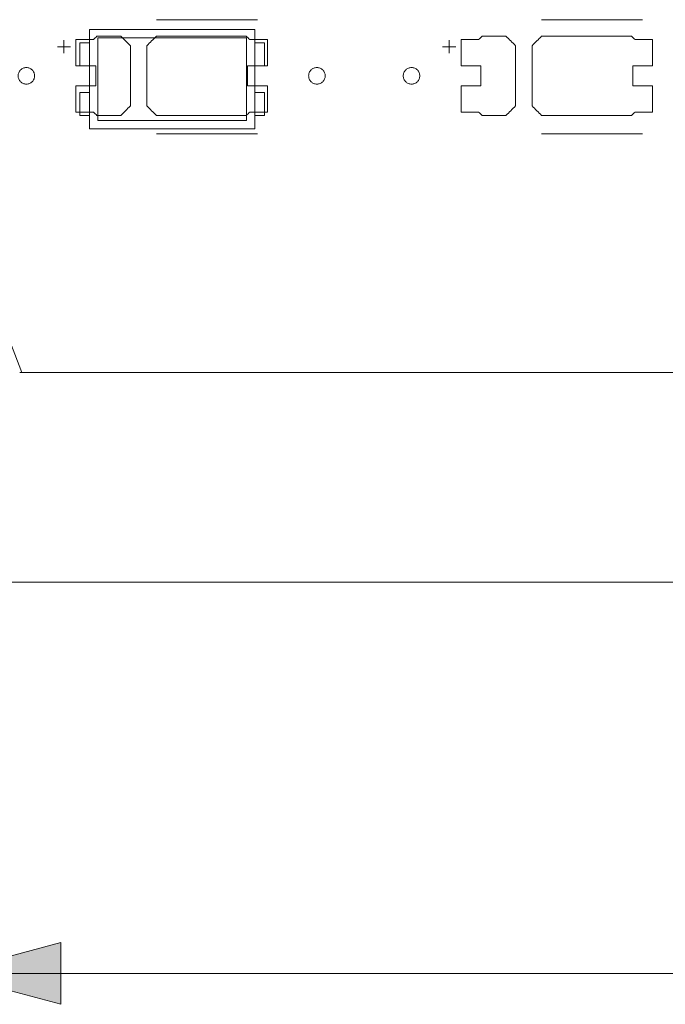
# Model space of a CAD drawing. Header units: inches. Extents: x -30 to 641, y 180 to 601.
# Tile 184 of 234: x 409 to 429, y 523 to 553. Entities that reach past the tile are written whole.
import ezdxf

# ---------------------------------------------------------------- set-up
doc = ezdxf.new("R2010")
doc.units = ezdxf.units.IN
doc.header["$MEASUREMENT"] = 0
doc.layers.add('1', color=7, linetype='Continuous')

# ---------------------------------------------------------------- blocks, each defined once
blk = doc.blocks.new('block 5')
at = {"layer": '1', "color": 8, "lineweight": 18, "true_color": 0x808080}
blk.add_lwpolyline([(-18.129, 535.876), (554.57, 535.876)], dxfattribs=at)
blk = doc.blocks.new('block 47')
at = {"layer": '1', "color": 155, "lineweight": 18, "true_color": 0x4c7299}
blk.add_lwpolyline([(518.34, 542.226), (409.453, 542.226)], dxfattribs=at)
blk = doc.blocks.new('block 140')
at = {"layer": '1', "color": 155, "lineweight": 18, "true_color": 0x4c7299}
blk.add_lwpolyline([(416.572, 550.713), (416.872, 550.713)], dxfattribs=at)
blk = doc.blocks.new('block 376')
at = {"layer": '1', "color": 155, "lineweight": 18, "true_color": 0x4c7299}
blk.add_lwpolyline([(416.572, 552.613), (411.572, 552.613)], dxfattribs=at)
blk = doc.blocks.new('block 378')
at = {"layer": '1', "color": 155, "lineweight": 18, "true_color": 0x4c7299}
blk.add_lwpolyline([(411.572, 549.613), (416.572, 549.613)], dxfattribs=at)
blk = doc.blocks.new('block 379')
at = {"layer": '1', "color": 155, "lineweight": 18, "true_color": 0x4c7299}
blk.add_lwpolyline([(416.322, 552.363), (416.322, 549.863)], dxfattribs=at)
blk = doc.blocks.new('block 380')
at = {"layer": '1', "color": 155, "lineweight": 18, "true_color": 0x4c7299}
blk.add_lwpolyline([(411.822, 552.363), (416.322, 552.363)], dxfattribs=at)
blk = doc.blocks.new('block 381')
at = {"layer": '1', "color": 155, "lineweight": 18, "true_color": 0x4c7299}
blk.add_lwpolyline([(411.572, 552.613), (411.572, 549.613)], dxfattribs=at)
blk = doc.blocks.new('block 383')
at = {"layer": '1', "color": 155, "lineweight": 18, "true_color": 0x4c7299}
blk.add_lwpolyline([(411.822, 549.863), (411.822, 552.363)], dxfattribs=at)
blk = doc.blocks.new('block 384')
at = {"layer": '1', "color": 155, "lineweight": 18, "true_color": 0x4c7299}
blk.add_lwpolyline([(416.872, 550.713), (416.872, 550.013)], dxfattribs=at)
blk = doc.blocks.new('block 385')
at = {"layer": '1', "color": 155, "lineweight": 18, "true_color": 0x4c7299}
blk.add_lwpolyline([(411.272, 552.213), (411.572, 552.213)], dxfattribs=at)
blk = doc.blocks.new('block 386')
at = {"layer": '1', "color": 155, "lineweight": 18, "true_color": 0x4c7299}
blk.add_lwpolyline([(416.572, 549.613), (416.572, 552.613)], dxfattribs=at)
blk = doc.blocks.new('block 387')
at = {"layer": '1', "color": 155, "lineweight": 18, "true_color": 0x4c7299}
blk.add_lwpolyline([(416.322, 549.863), (411.822, 549.863)], dxfattribs=at)
blk = doc.blocks.new('block 388')
at = {"layer": '1', "color": 155, "lineweight": 18, "true_color": 0x4c7299}
blk.add_lwpolyline([(411.572, 550.713), (411.272, 550.713)], dxfattribs=at)
blk = doc.blocks.new('block 389')
at = {"layer": '1', "color": 155, "lineweight": 18, "true_color": 0x4c7299}
blk.add_lwpolyline([(416.872, 551.513), (416.872, 552.213)], dxfattribs=at)
blk = doc.blocks.new('block 390')
at = {"layer": '1', "color": 155, "lineweight": 18, "true_color": 0x4c7299}
blk.add_lwpolyline([(411.272, 551.513), (411.272, 552.213)], dxfattribs=at)
blk = doc.blocks.new('block 391')
at = {"layer": '1', "color": 155, "lineweight": 18, "true_color": 0x4c7299}
blk.add_lwpolyline([(411.272, 550.713), (411.272, 550.013)], dxfattribs=at)
blk = doc.blocks.new('block 392')
at = {"layer": '1', "color": 155, "lineweight": 18, "true_color": 0x4c7299}
blk.add_lwpolyline([(411.572, 551.513), (411.272, 551.513)], dxfattribs=at)
blk = doc.blocks.new('block 393')
at = {"layer": '1', "color": 155, "lineweight": 18, "true_color": 0x4c7299}
blk.add_lwpolyline([(416.572, 551.513), (416.872, 551.513)], dxfattribs=at)
blk = doc.blocks.new('block 394')
at = {"layer": '1', "color": 155, "lineweight": 18, "true_color": 0x4c7299}
blk.add_lwpolyline([(416.872, 552.213), (416.572, 552.213)], dxfattribs=at)
blk = doc.blocks.new('block 395')
at = {"layer": '1', "color": 155, "lineweight": 18, "true_color": 0x4c7299}
blk.add_lwpolyline([(416.872, 550.013), (416.572, 550.013)], dxfattribs=at)
blk = doc.blocks.new('block 397')
at = {"layer": '1', "color": 155, "lineweight": 18, "true_color": 0x4c7299}
blk.add_lwpolyline([(411.272, 550.013), (411.572, 550.013)], dxfattribs=at)
blk = doc.blocks.new('block 1387')
at = {"layer": '1', "color": 18, "lineweight": 13, "true_color": 0x4c0000}
blk.add_lwpolyline([(518.34, 542.226), (409.453, 542.226)], dxfattribs=at)
blk = doc.blocks.new('block 1400')
at = {"layer": '1', "color": 18, "lineweight": 13, "true_color": 0x4c0000}
blk.add_lwpolyline([(416.656, 549.461), (413.595, 549.461)], dxfattribs=at)
blk = doc.blocks.new('block 1412')
at = {"layer": '1', "color": 252, "lineweight": 13, "true_color": 0x848484}
blk.add_lwpolyline([(428.322, 549.461), (425.262, 549.461)], dxfattribs=at)
blk = doc.blocks.new('block 1420')
at = {"layer": '1', "color": 18, "lineweight": 13, "true_color": 0x4c0000}
blk.add_lwpolyline([(518.34, 542.226), (409.453, 542.226)], dxfattribs=at)
blk = doc.blocks.new('block 1481')
at = {"layer": '1', "color": 18, "lineweight": 13, "true_color": 0x4c0000}
blk.add_lwpolyline([(416.656, 552.914), (413.595, 552.914)], dxfattribs=at)
blk = doc.blocks.new('block 1482')
at = {"layer": '1', "color": 18, "lineweight": 13, "true_color": 0x4c0000}
blk.add_lwpolyline([(410.596, 552.095), (410.996, 552.095)], dxfattribs=at)
blk = doc.blocks.new('block 1483')
at = {"layer": '1', "color": 18, "lineweight": 13, "true_color": 0x4c0000}
blk.add_lwpolyline([(410.795, 551.896), (410.795, 552.296)], dxfattribs=at)
blk = doc.blocks.new('block 1517')
at = {"layer": '1', "color": 252, "lineweight": 13, "true_color": 0x848484}
blk.add_lwpolyline([(428.322, 552.914), (425.262, 552.914)], dxfattribs=at)
blk = doc.blocks.new('block 1518')
at = {"layer": '1', "color": 252, "lineweight": 13, "true_color": 0x848484}
blk.add_lwpolyline([(422.262, 552.095), (422.662, 552.095)], dxfattribs=at)
blk = doc.blocks.new('block 1519')
at = {"layer": '1', "color": 252, "lineweight": 13, "true_color": 0x848484}
blk.add_lwpolyline([(422.461, 551.896), (422.461, 552.296)], dxfattribs=at)
blk = doc.blocks.new('block 1674')
at = {"layer": '1', "color": 18, "lineweight": 13, "true_color": 0x4c0000}
blk.add_lwpolyline([(416.656, 549.461), (413.595, 549.461)], dxfattribs=at)
blk = doc.blocks.new('block 1682')
at = {"layer": '1', "color": 18, "lineweight": 13, "true_color": 0x4c0000}
blk.add_lwpolyline([(410.795, 551.896), (410.795, 552.296)], dxfattribs=at)
blk = doc.blocks.new('block 1688')
at = {"layer": '1', "color": 18, "lineweight": 13, "true_color": 0x4c0000}
blk.add_lwpolyline([(410.596, 552.095), (410.996, 552.095)], dxfattribs=at)
blk = doc.blocks.new('block 1696')
at = {"layer": '1', "color": 18, "lineweight": 13, "true_color": 0x4c0000}
blk.add_lwpolyline([(416.656, 552.914), (413.595, 552.914)], dxfattribs=at)
blk = doc.blocks.new('block 1729')
at = {"layer": '1', "color": 252, "lineweight": 13, "true_color": 0x848484}
blk.add_lwpolyline([(428.322, 549.461), (425.262, 549.461)], dxfattribs=at)
blk = doc.blocks.new('block 1730')
at = {"layer": '1', "color": 252, "lineweight": 13, "true_color": 0x848484}
blk.add_lwpolyline([(422.461, 551.896), (422.461, 552.296)], dxfattribs=at)
blk = doc.blocks.new('block 1731')
at = {"layer": '1', "color": 252, "lineweight": 13, "true_color": 0x848484}
blk.add_lwpolyline([(422.262, 552.095), (422.662, 552.095)], dxfattribs=at)
blk = doc.blocks.new('block 1732')
at = {"layer": '1', "color": 252, "lineweight": 13, "true_color": 0x848484}
blk.add_lwpolyline([(428.322, 552.914), (425.262, 552.914)], dxfattribs=at)
blk = doc.blocks.new('block 5771')
at = {"layer": '1', "color": 18, "lineweight": 13, "true_color": 0x4c0000}
blk.add_lwpolyline([(523.263, 542.226), (522.332, 544.1), (520.136, 544.879), (518.427, 543.296), (518.231, 542.226), (517.062, 542.226), (498.359, 542.226), (423.55, 542.226), (414.199, 542.226), (409.523, 542.226), (408.687, 544.367), (406.394, 544.774), (404.968, 542.934), (404.49, 542.226), (403.321, 542.226), (398.645, 542.226), (389.294, 542.226), (351.889, 542.226), (314.485, 542.226), (295.782, 542.226)], dxfattribs=at)
blk = doc.blocks.new('block 5880')
at = {"layer": '1', "color": 18, "lineweight": 13, "true_color": 0x4c0000}
blk.add_lwpolyline([(409.406, 551.214), (409.407, 551.238), (409.41, 551.262), (409.416, 551.285), (409.424, 551.309), (409.435, 551.332), (409.448, 551.353), (409.463, 551.373), (409.48, 551.392), (409.498, 551.408), (409.517, 551.422), (409.537, 551.434), (409.559, 551.445), (409.582, 551.453), (409.606, 551.459), (409.631, 551.463), (409.656, 551.464), (409.681, 551.463), (409.705, 551.459), (409.729, 551.453), (409.752, 551.445), (409.774, 551.434), (409.794, 551.422), (409.813, 551.408), (409.832, 551.392), (409.848, 551.373), (409.863, 551.353), (409.876, 551.332), (409.887, 551.309), (409.895, 551.285), (409.901, 551.262), (409.905, 551.238), (409.906, 551.214), (409.905, 551.19), (409.901, 551.166), (409.895, 551.142), (409.887, 551.119), (409.876, 551.096), (409.863, 551.075), (409.848, 551.055), (409.832, 551.036), (409.813, 551.02), (409.794, 551.006), (409.774, 550.993), (409.752, 550.983), (409.729, 550.975), (409.705, 550.969), (409.681, 550.965), (409.656, 550.964), (409.631, 550.965), (409.606, 550.969), (409.582, 550.975), (409.559, 550.983), (409.537, 550.993), (409.517, 551.006), (409.498, 551.02), (409.48, 551.036), (409.463, 551.055), (409.448, 551.075), (409.435, 551.096), (409.424, 551.119), (409.416, 551.142), (409.41, 551.166), (409.407, 551.19), (409.406, 551.214)], dxfattribs=at)
blk = doc.blocks.new('block 5881')
at = {"layer": '1', "color": 18, "lineweight": 13, "true_color": 0x4c0000}
blk.add_lwpolyline([(418.206, 551.214), (418.207, 551.238), (418.21, 551.262), (418.216, 551.285), (418.224, 551.309), (418.235, 551.332), (418.248, 551.353), (418.263, 551.373), (418.28, 551.392), (418.298, 551.408), (418.317, 551.422), (418.337, 551.434), (418.359, 551.445), (418.382, 551.453), (418.406, 551.459), (418.431, 551.463), (418.456, 551.464), (418.481, 551.463), (418.505, 551.459), (418.529, 551.453), (418.552, 551.445), (418.574, 551.434), (418.594, 551.422), (418.613, 551.408), (418.632, 551.392), (418.648, 551.373), (418.663, 551.353), (418.676, 551.332), (418.687, 551.309), (418.695, 551.285), (418.701, 551.262), (418.705, 551.238), (418.706, 551.214), (418.705, 551.19), (418.701, 551.166), (418.695, 551.142), (418.687, 551.119), (418.676, 551.096), (418.663, 551.075), (418.648, 551.055), (418.632, 551.036), (418.613, 551.02), (418.594, 551.006), (418.574, 550.993), (418.552, 550.983), (418.529, 550.975), (418.505, 550.969), (418.481, 550.965), (418.456, 550.964), (418.431, 550.965), (418.406, 550.969), (418.382, 550.975), (418.359, 550.983), (418.337, 550.993), (418.317, 551.006), (418.298, 551.02), (418.28, 551.036), (418.263, 551.055), (418.248, 551.075), (418.235, 551.096), (418.224, 551.119), (418.216, 551.142), (418.21, 551.166), (418.207, 551.19), (418.206, 551.214)], dxfattribs=at)
blk = doc.blocks.new('block 5882')
at = {"layer": '1', "color": 18, "lineweight": 13, "true_color": 0x4c0000}
blk.add_open_spline([(416.956, 551.514), (416.956, 551.781), (416.956, 552.047), (416.956, 552.314), (416.779, 552.314), (416.602, 552.314), (416.425, 552.314), (416.39, 552.347), (416.354, 552.381), (416.318, 552.414), (415.411, 552.414), (414.503, 552.414), (413.595, 552.414), (413.499, 552.318), (413.402, 552.222), (413.306, 552.126), (413.306, 551.518), (413.306, 550.91), (413.306, 550.302), (413.402, 550.206), (413.499, 550.11), (413.595, 550.014), (414.503, 550.014), (415.411, 550.014), (416.318, 550.014), (416.354, 550.047), (416.39, 550.081), (416.425, 550.114), (416.602, 550.114), (416.779, 550.114), (416.956, 550.114), (416.956, 550.381), (416.956, 550.647), (416.956, 550.914), (416.756, 550.914), (416.556, 550.914), (416.356, 550.914), (416.356, 551.114), (416.356, 551.314), (416.356, 551.514), (416.556, 551.514), (416.756, 551.514), (416.956, 551.514)], degree=3, knots=[0, 0, 0, 0, 1, 1, 1, 2, 2, 2, 3, 3, 3, 4, 4, 4, 5, 5, 5, 6, 6, 6, 7, 7, 7, 8, 8, 8, 9, 9, 9, 10, 10, 10, 11, 11, 11, 12, 12, 12, 13, 13, 13, 14, 14, 14, 14], dxfattribs=at)
blk = doc.blocks.new('block 5883')
at = {"layer": '1', "color": 18, "lineweight": 13, "true_color": 0x4c0000}
blk.add_open_spline([(416.956, 551.514), (416.956, 551.781), (416.956, 552.047), (416.956, 552.314), (416.779, 552.314), (416.602, 552.314), (416.425, 552.314), (416.39, 552.347), (416.354, 552.381), (416.318, 552.414), (415.411, 552.414), (414.503, 552.414), (413.595, 552.414), (413.499, 552.318), (413.402, 552.222), (413.306, 552.126), (413.306, 551.518), (413.306, 550.91), (413.306, 550.302), (413.402, 550.206), (413.499, 550.11), (413.595, 550.014), (414.503, 550.014), (415.411, 550.014), (416.318, 550.014), (416.354, 550.047), (416.39, 550.081), (416.425, 550.114), (416.602, 550.114), (416.779, 550.114), (416.956, 550.114), (416.956, 550.381), (416.956, 550.647), (416.956, 550.914), (416.756, 550.914), (416.556, 550.914), (416.356, 550.914), (416.356, 551.114), (416.356, 551.314), (416.356, 551.514), (416.556, 551.514), (416.756, 551.514), (416.956, 551.514)], degree=3, knots=[0, 0, 0, 0, 1, 1, 1, 2, 2, 2, 3, 3, 3, 4, 4, 4, 5, 5, 5, 6, 6, 6, 7, 7, 7, 8, 8, 8, 9, 9, 9, 10, 10, 10, 11, 11, 11, 12, 12, 12, 13, 13, 13, 14, 14, 14, 14], dxfattribs=at)
blk = doc.blocks.new('block 5884')
at = {"layer": '1', "color": 18, "lineweight": 13, "true_color": 0x4c0000}
blk.add_open_spline([(412.516, 552.414), (412.613, 552.318), (412.709, 552.222), (412.806, 552.126), (412.806, 551.518), (412.806, 550.91), (412.806, 550.302), (412.709, 550.206), (412.613, 550.11), (412.516, 550.014), (412.275, 550.014), (412.034, 550.014), (411.793, 550.014), (411.757, 550.047), (411.722, 550.081), (411.686, 550.114), (411.509, 550.114), (411.332, 550.114), (411.156, 550.114), (411.156, 550.381), (411.156, 550.647), (411.156, 550.914), (411.356, 550.914), (411.556, 550.914), (411.756, 550.914), (411.756, 551.114), (411.756, 551.314), (411.756, 551.514), (411.556, 551.514), (411.356, 551.514), (411.156, 551.514), (411.156, 551.781), (411.156, 552.047), (411.156, 552.314), (411.332, 552.314), (411.509, 552.314), (411.686, 552.314), (411.722, 552.347), (411.757, 552.381), (411.793, 552.414), (412.034, 552.414), (412.275, 552.414), (412.516, 552.414)], degree=3, knots=[0, 0, 0, 0, 1, 1, 1, 2, 2, 2, 3, 3, 3, 4, 4, 4, 5, 5, 5, 6, 6, 6, 7, 7, 7, 8, 8, 8, 9, 9, 9, 10, 10, 10, 11, 11, 11, 12, 12, 12, 13, 13, 13, 14, 14, 14, 14], dxfattribs=at)
blk = doc.blocks.new('block 5885')
at = {"layer": '1', "color": 18, "lineweight": 13, "true_color": 0x4c0000}
blk.add_open_spline([(412.516, 552.414), (412.613, 552.318), (412.709, 552.222), (412.806, 552.126), (412.806, 551.518), (412.806, 550.91), (412.806, 550.302), (412.709, 550.206), (412.613, 550.11), (412.516, 550.014), (412.275, 550.014), (412.034, 550.014), (411.793, 550.014), (411.757, 550.047), (411.722, 550.081), (411.686, 550.114), (411.509, 550.114), (411.332, 550.114), (411.156, 550.114), (411.156, 550.381), (411.156, 550.647), (411.156, 550.914), (411.356, 550.914), (411.556, 550.914), (411.756, 550.914), (411.756, 551.114), (411.756, 551.314), (411.756, 551.514), (411.556, 551.514), (411.356, 551.514), (411.156, 551.514), (411.156, 551.781), (411.156, 552.047), (411.156, 552.314), (411.332, 552.314), (411.509, 552.314), (411.686, 552.314), (411.722, 552.347), (411.757, 552.381), (411.793, 552.414), (412.034, 552.414), (412.275, 552.414), (412.516, 552.414)], degree=3, knots=[0, 0, 0, 0, 1, 1, 1, 2, 2, 2, 3, 3, 3, 4, 4, 4, 5, 5, 5, 6, 6, 6, 7, 7, 7, 8, 8, 8, 9, 9, 9, 10, 10, 10, 11, 11, 11, 12, 12, 12, 13, 13, 13, 14, 14, 14, 14], dxfattribs=at)
blk = doc.blocks.new('block 6024')
at = {"layer": '1', "color": 252, "lineweight": 13, "true_color": 0x848484}
blk.add_lwpolyline([(421.072, 551.214), (421.073, 551.238), (421.077, 551.262), (421.083, 551.285), (421.091, 551.309), (421.102, 551.332), (421.115, 551.353), (421.13, 551.373), (421.146, 551.392), (421.165, 551.408), (421.184, 551.422), (421.204, 551.434), (421.226, 551.445), (421.249, 551.453), (421.273, 551.459), (421.297, 551.463), (421.322, 551.464), (421.347, 551.463), (421.372, 551.459), (421.396, 551.453), (421.419, 551.445), (421.441, 551.434), (421.461, 551.422), (421.48, 551.408), (421.498, 551.392), (421.515, 551.373), (421.53, 551.353), (421.543, 551.332), (421.554, 551.309), (421.562, 551.285), (421.568, 551.262), (421.571, 551.238), (421.572, 551.214), (421.571, 551.19), (421.568, 551.166), (421.562, 551.142), (421.554, 551.119), (421.543, 551.096), (421.53, 551.075), (421.515, 551.055), (421.498, 551.036), (421.48, 551.02), (421.461, 551.006), (421.441, 550.993), (421.419, 550.983), (421.396, 550.975), (421.372, 550.969), (421.347, 550.965), (421.322, 550.964), (421.297, 550.965), (421.273, 550.969), (421.249, 550.975), (421.226, 550.983), (421.204, 550.993), (421.184, 551.006), (421.165, 551.02), (421.146, 551.036), (421.13, 551.055), (421.115, 551.075), (421.102, 551.096), (421.091, 551.119), (421.083, 551.142), (421.077, 551.166), (421.073, 551.19), (421.072, 551.214)], dxfattribs=at)
blk = doc.blocks.new('block 6026')
at = {"layer": '1', "color": 252, "lineweight": 13, "true_color": 0x848484}
blk.add_open_spline([(428.622, 551.514), (428.622, 551.781), (428.622, 552.047), (428.622, 552.314), (428.446, 552.314), (428.269, 552.314), (428.092, 552.314), (428.056, 552.347), (428.021, 552.381), (427.985, 552.414), (427.077, 552.414), (426.17, 552.414), (425.262, 552.414), (425.165, 552.318), (425.069, 552.222), (424.972, 552.126), (424.972, 551.518), (424.972, 550.91), (424.972, 550.302), (425.069, 550.206), (425.165, 550.11), (425.262, 550.014), (426.17, 550.014), (427.077, 550.014), (427.985, 550.014), (428.021, 550.047), (428.056, 550.081), (428.092, 550.114), (428.269, 550.114), (428.446, 550.114), (428.622, 550.114), (428.622, 550.381), (428.622, 550.647), (428.622, 550.914), (428.422, 550.914), (428.222, 550.914), (428.022, 550.914), (428.022, 551.114), (428.022, 551.314), (428.022, 551.514), (428.222, 551.514), (428.422, 551.514), (428.622, 551.514)], degree=3, knots=[0, 0, 0, 0, 1, 1, 1, 2, 2, 2, 3, 3, 3, 4, 4, 4, 5, 5, 5, 6, 6, 6, 7, 7, 7, 8, 8, 8, 9, 9, 9, 10, 10, 10, 11, 11, 11, 12, 12, 12, 13, 13, 13, 14, 14, 14, 14], dxfattribs=at)
blk = doc.blocks.new('block 6027')
at = {"layer": '1', "color": 252, "lineweight": 13, "true_color": 0x848484}
blk.add_open_spline([(428.622, 551.514), (428.622, 551.781), (428.622, 552.047), (428.622, 552.314), (428.446, 552.314), (428.269, 552.314), (428.092, 552.314), (428.056, 552.347), (428.021, 552.381), (427.985, 552.414), (427.077, 552.414), (426.17, 552.414), (425.262, 552.414), (425.165, 552.318), (425.069, 552.222), (424.972, 552.126), (424.972, 551.518), (424.972, 550.91), (424.972, 550.302), (425.069, 550.206), (425.165, 550.11), (425.262, 550.014), (426.17, 550.014), (427.077, 550.014), (427.985, 550.014), (428.021, 550.047), (428.056, 550.081), (428.092, 550.114), (428.269, 550.114), (428.446, 550.114), (428.622, 550.114), (428.622, 550.381), (428.622, 550.647), (428.622, 550.914), (428.422, 550.914), (428.222, 550.914), (428.022, 550.914), (428.022, 551.114), (428.022, 551.314), (428.022, 551.514), (428.222, 551.514), (428.422, 551.514), (428.622, 551.514)], degree=3, knots=[0, 0, 0, 0, 1, 1, 1, 2, 2, 2, 3, 3, 3, 4, 4, 4, 5, 5, 5, 6, 6, 6, 7, 7, 7, 8, 8, 8, 9, 9, 9, 10, 10, 10, 11, 11, 11, 12, 12, 12, 13, 13, 13, 14, 14, 14, 14], dxfattribs=at)
blk = doc.blocks.new('block 6028')
at = {"layer": '1', "color": 252, "lineweight": 13, "true_color": 0x848484}
blk.add_open_spline([(424.183, 552.414), (424.279, 552.318), (424.376, 552.222), (424.472, 552.126), (424.472, 551.518), (424.472, 550.91), (424.472, 550.302), (424.376, 550.206), (424.279, 550.11), (424.183, 550.014), (423.942, 550.014), (423.701, 550.014), (423.46, 550.014), (423.424, 550.047), (423.388, 550.081), (423.353, 550.114), (423.176, 550.114), (422.999, 550.114), (422.822, 550.114), (422.822, 550.381), (422.822, 550.647), (422.822, 550.914), (423.022, 550.914), (423.222, 550.914), (423.422, 550.914), (423.422, 551.114), (423.422, 551.314), (423.422, 551.514), (423.222, 551.514), (423.022, 551.514), (422.822, 551.514), (422.822, 551.781), (422.822, 552.047), (422.822, 552.314), (422.999, 552.314), (423.176, 552.314), (423.353, 552.314), (423.388, 552.347), (423.424, 552.381), (423.46, 552.414), (423.701, 552.414), (423.942, 552.414), (424.183, 552.414)], degree=3, knots=[0, 0, 0, 0, 1, 1, 1, 2, 2, 2, 3, 3, 3, 4, 4, 4, 5, 5, 5, 6, 6, 6, 7, 7, 7, 8, 8, 8, 9, 9, 9, 10, 10, 10, 11, 11, 11, 12, 12, 12, 13, 13, 13, 14, 14, 14, 14], dxfattribs=at)
blk = doc.blocks.new('block 6029')
at = {"layer": '1', "color": 252, "lineweight": 13, "true_color": 0x848484}
blk.add_open_spline([(424.183, 552.414), (424.279, 552.318), (424.376, 552.222), (424.472, 552.126), (424.472, 551.518), (424.472, 550.91), (424.472, 550.302), (424.376, 550.206), (424.279, 550.11), (424.183, 550.014), (423.942, 550.014), (423.701, 550.014), (423.46, 550.014), (423.424, 550.047), (423.388, 550.081), (423.353, 550.114), (423.176, 550.114), (422.999, 550.114), (422.822, 550.114), (422.822, 550.381), (422.822, 550.647), (422.822, 550.914), (423.022, 550.914), (423.222, 550.914), (423.422, 550.914), (423.422, 551.114), (423.422, 551.314), (423.422, 551.514), (423.222, 551.514), (423.022, 551.514), (422.822, 551.514), (422.822, 551.781), (422.822, 552.047), (422.822, 552.314), (422.999, 552.314), (423.176, 552.314), (423.353, 552.314), (423.388, 552.347), (423.424, 552.381), (423.46, 552.414), (423.701, 552.414), (423.942, 552.414), (424.183, 552.414)], degree=3, knots=[0, 0, 0, 0, 1, 1, 1, 2, 2, 2, 3, 3, 3, 4, 4, 4, 5, 5, 5, 6, 6, 6, 7, 7, 7, 8, 8, 8, 9, 9, 9, 10, 10, 10, 11, 11, 11, 12, 12, 12, 13, 13, 13, 14, 14, 14, 14], dxfattribs=at)
blk = doc.blocks.new('block 6354')
at = {"layer": '1', "color": 18, "lineweight": 13, "true_color": 0x4c0000}
blk.add_open_spline([(416.956, 551.514), (416.956, 551.781), (416.956, 552.047), (416.956, 552.314), (416.779, 552.314), (416.602, 552.314), (416.425, 552.314), (416.39, 552.347), (416.354, 552.381), (416.318, 552.414), (415.411, 552.414), (414.503, 552.414), (413.595, 552.414), (413.499, 552.318), (413.402, 552.222), (413.306, 552.126), (413.306, 551.518), (413.306, 550.91), (413.306, 550.302), (413.402, 550.206), (413.499, 550.11), (413.595, 550.014), (414.503, 550.014), (415.411, 550.014), (416.318, 550.014), (416.354, 550.047), (416.39, 550.081), (416.425, 550.114), (416.602, 550.114), (416.779, 550.114), (416.956, 550.114), (416.956, 550.381), (416.956, 550.647), (416.956, 550.914), (416.756, 550.914), (416.556, 550.914), (416.356, 550.914), (416.356, 551.114), (416.356, 551.314), (416.356, 551.514), (416.556, 551.514), (416.756, 551.514), (416.956, 551.514)], degree=3, knots=[0, 0, 0, 0, 1, 1, 1, 2, 2, 2, 3, 3, 3, 4, 4, 4, 5, 5, 5, 6, 6, 6, 7, 7, 7, 8, 8, 8, 9, 9, 9, 10, 10, 10, 11, 11, 11, 12, 12, 12, 13, 13, 13, 14, 14, 14, 14], dxfattribs=at)
blk = doc.blocks.new('block 6366')
at = {"layer": '1', "color": 18, "lineweight": 13, "true_color": 0x4c0000}
blk.add_open_spline([(416.956, 551.514), (416.956, 551.781), (416.956, 552.047), (416.956, 552.314), (416.779, 552.314), (416.602, 552.314), (416.425, 552.314), (416.39, 552.347), (416.354, 552.381), (416.318, 552.414), (415.411, 552.414), (414.503, 552.414), (413.595, 552.414), (413.499, 552.318), (413.402, 552.222), (413.306, 552.126), (413.306, 551.518), (413.306, 550.91), (413.306, 550.302), (413.402, 550.206), (413.499, 550.11), (413.595, 550.014), (414.503, 550.014), (415.411, 550.014), (416.318, 550.014), (416.354, 550.047), (416.39, 550.081), (416.425, 550.114), (416.602, 550.114), (416.779, 550.114), (416.956, 550.114), (416.956, 550.381), (416.956, 550.647), (416.956, 550.914), (416.756, 550.914), (416.556, 550.914), (416.356, 550.914), (416.356, 551.114), (416.356, 551.314), (416.356, 551.514), (416.556, 551.514), (416.756, 551.514), (416.956, 551.514)], degree=3, knots=[0, 0, 0, 0, 1, 1, 1, 2, 2, 2, 3, 3, 3, 4, 4, 4, 5, 5, 5, 6, 6, 6, 7, 7, 7, 8, 8, 8, 9, 9, 9, 10, 10, 10, 11, 11, 11, 12, 12, 12, 13, 13, 13, 14, 14, 14, 14], dxfattribs=at)
blk = doc.blocks.new('block 6376')
at = {"layer": '1', "color": 18, "lineweight": 13, "true_color": 0x4c0000}
blk.add_lwpolyline([(418.206, 551.214), (418.207, 551.238), (418.21, 551.262), (418.216, 551.285), (418.224, 551.309), (418.235, 551.332), (418.248, 551.353), (418.263, 551.373), (418.28, 551.392), (418.298, 551.408), (418.317, 551.422), (418.337, 551.434), (418.359, 551.445), (418.382, 551.453), (418.406, 551.459), (418.431, 551.463), (418.456, 551.464), (418.481, 551.463), (418.505, 551.459), (418.529, 551.453), (418.552, 551.445), (418.574, 551.434), (418.594, 551.422), (418.613, 551.408), (418.632, 551.392), (418.648, 551.373), (418.663, 551.353), (418.676, 551.332), (418.687, 551.309), (418.695, 551.285), (418.701, 551.262), (418.705, 551.238), (418.706, 551.214), (418.705, 551.19), (418.701, 551.166), (418.695, 551.142), (418.687, 551.119), (418.676, 551.096), (418.663, 551.075), (418.648, 551.055), (418.632, 551.036), (418.613, 551.02), (418.594, 551.006), (418.574, 550.993), (418.552, 550.983), (418.529, 550.975), (418.505, 550.969), (418.481, 550.965), (418.456, 550.964), (418.431, 550.965), (418.406, 550.969), (418.382, 550.975), (418.359, 550.983), (418.337, 550.993), (418.317, 551.006), (418.298, 551.02), (418.28, 551.036), (418.263, 551.055), (418.248, 551.075), (418.235, 551.096), (418.224, 551.119), (418.216, 551.142), (418.21, 551.166), (418.207, 551.19), (418.206, 551.214)], dxfattribs=at)
blk = doc.blocks.new('block 6384')
at = {"layer": '1', "color": 18, "lineweight": 13, "true_color": 0x4c0000}
blk.add_open_spline([(412.516, 552.414), (412.613, 552.318), (412.709, 552.222), (412.806, 552.126), (412.806, 551.518), (412.806, 550.91), (412.806, 550.302), (412.709, 550.206), (412.613, 550.11), (412.516, 550.014), (412.275, 550.014), (412.034, 550.014), (411.793, 550.014), (411.757, 550.047), (411.722, 550.081), (411.686, 550.114), (411.509, 550.114), (411.332, 550.114), (411.156, 550.114), (411.156, 550.381), (411.156, 550.647), (411.156, 550.914), (411.356, 550.914), (411.556, 550.914), (411.756, 550.914), (411.756, 551.114), (411.756, 551.314), (411.756, 551.514), (411.556, 551.514), (411.356, 551.514), (411.156, 551.514), (411.156, 551.781), (411.156, 552.047), (411.156, 552.314), (411.332, 552.314), (411.509, 552.314), (411.686, 552.314), (411.722, 552.347), (411.757, 552.381), (411.793, 552.414), (412.034, 552.414), (412.275, 552.414), (412.516, 552.414)], degree=3, knots=[0, 0, 0, 0, 1, 1, 1, 2, 2, 2, 3, 3, 3, 4, 4, 4, 5, 5, 5, 6, 6, 6, 7, 7, 7, 8, 8, 8, 9, 9, 9, 10, 10, 10, 11, 11, 11, 12, 12, 12, 13, 13, 13, 14, 14, 14, 14], dxfattribs=at)
blk = doc.blocks.new('block 6387')
at = {"layer": '1', "color": 18, "lineweight": 13, "true_color": 0x4c0000}
blk.add_lwpolyline([(409.406, 551.214), (409.407, 551.238), (409.41, 551.262), (409.416, 551.285), (409.424, 551.309), (409.435, 551.332), (409.448, 551.353), (409.463, 551.373), (409.48, 551.392), (409.498, 551.408), (409.517, 551.422), (409.537, 551.434), (409.559, 551.445), (409.582, 551.453), (409.606, 551.459), (409.631, 551.463), (409.656, 551.464), (409.681, 551.463), (409.705, 551.459), (409.729, 551.453), (409.752, 551.445), (409.774, 551.434), (409.794, 551.422), (409.813, 551.408), (409.832, 551.392), (409.848, 551.373), (409.863, 551.353), (409.876, 551.332), (409.887, 551.309), (409.895, 551.285), (409.901, 551.262), (409.905, 551.238), (409.906, 551.214), (409.905, 551.19), (409.901, 551.166), (409.895, 551.142), (409.887, 551.119), (409.876, 551.096), (409.863, 551.075), (409.848, 551.055), (409.832, 551.036), (409.813, 551.02), (409.794, 551.006), (409.774, 550.993), (409.752, 550.983), (409.729, 550.975), (409.705, 550.969), (409.681, 550.965), (409.656, 550.964), (409.631, 550.965), (409.606, 550.969), (409.582, 550.975), (409.559, 550.983), (409.537, 550.993), (409.517, 551.006), (409.498, 551.02), (409.48, 551.036), (409.463, 551.055), (409.448, 551.075), (409.435, 551.096), (409.424, 551.119), (409.416, 551.142), (409.41, 551.166), (409.407, 551.19), (409.406, 551.214)], dxfattribs=at)
blk = doc.blocks.new('block 6394')
at = {"layer": '1', "color": 18, "lineweight": 13, "true_color": 0x4c0000}
blk.add_open_spline([(412.516, 552.414), (412.613, 552.318), (412.709, 552.222), (412.806, 552.126), (412.806, 551.518), (412.806, 550.91), (412.806, 550.302), (412.709, 550.206), (412.613, 550.11), (412.516, 550.014), (412.275, 550.014), (412.034, 550.014), (411.793, 550.014), (411.757, 550.047), (411.722, 550.081), (411.686, 550.114), (411.509, 550.114), (411.332, 550.114), (411.156, 550.114), (411.156, 550.381), (411.156, 550.647), (411.156, 550.914), (411.356, 550.914), (411.556, 550.914), (411.756, 550.914), (411.756, 551.114), (411.756, 551.314), (411.756, 551.514), (411.556, 551.514), (411.356, 551.514), (411.156, 551.514), (411.156, 551.781), (411.156, 552.047), (411.156, 552.314), (411.332, 552.314), (411.509, 552.314), (411.686, 552.314), (411.722, 552.347), (411.757, 552.381), (411.793, 552.414), (412.034, 552.414), (412.275, 552.414), (412.516, 552.414)], degree=3, knots=[0, 0, 0, 0, 1, 1, 1, 2, 2, 2, 3, 3, 3, 4, 4, 4, 5, 5, 5, 6, 6, 6, 7, 7, 7, 8, 8, 8, 9, 9, 9, 10, 10, 10, 11, 11, 11, 12, 12, 12, 13, 13, 13, 14, 14, 14, 14], dxfattribs=at)
blk = doc.blocks.new('block 6439')
at = {"layer": '1', "color": 252, "lineweight": 13, "true_color": 0x848484}
blk.add_open_spline([(428.622, 551.514), (428.622, 551.781), (428.622, 552.047), (428.622, 552.314), (428.446, 552.314), (428.269, 552.314), (428.092, 552.314), (428.056, 552.347), (428.021, 552.381), (427.985, 552.414), (427.077, 552.414), (426.17, 552.414), (425.262, 552.414), (425.165, 552.318), (425.069, 552.222), (424.972, 552.126), (424.972, 551.518), (424.972, 550.91), (424.972, 550.302), (425.069, 550.206), (425.165, 550.11), (425.262, 550.014), (426.17, 550.014), (427.077, 550.014), (427.985, 550.014), (428.021, 550.047), (428.056, 550.081), (428.092, 550.114), (428.269, 550.114), (428.446, 550.114), (428.622, 550.114), (428.622, 550.381), (428.622, 550.647), (428.622, 550.914), (428.422, 550.914), (428.222, 550.914), (428.022, 550.914), (428.022, 551.114), (428.022, 551.314), (428.022, 551.514), (428.222, 551.514), (428.422, 551.514), (428.622, 551.514)], degree=3, knots=[0, 0, 0, 0, 1, 1, 1, 2, 2, 2, 3, 3, 3, 4, 4, 4, 5, 5, 5, 6, 6, 6, 7, 7, 7, 8, 8, 8, 9, 9, 9, 10, 10, 10, 11, 11, 11, 12, 12, 12, 13, 13, 13, 14, 14, 14, 14], dxfattribs=at)
blk = doc.blocks.new('block 6441')
at = {"layer": '1', "color": 252, "lineweight": 13, "true_color": 0x848484}
blk.add_open_spline([(424.183, 552.414), (424.279, 552.318), (424.376, 552.222), (424.472, 552.126), (424.472, 551.518), (424.472, 550.91), (424.472, 550.302), (424.376, 550.206), (424.279, 550.11), (424.183, 550.014), (423.942, 550.014), (423.701, 550.014), (423.46, 550.014), (423.424, 550.047), (423.388, 550.081), (423.353, 550.114), (423.176, 550.114), (422.999, 550.114), (422.822, 550.114), (422.822, 550.381), (422.822, 550.647), (422.822, 550.914), (423.022, 550.914), (423.222, 550.914), (423.422, 550.914), (423.422, 551.114), (423.422, 551.314), (423.422, 551.514), (423.222, 551.514), (423.022, 551.514), (422.822, 551.514), (422.822, 551.781), (422.822, 552.047), (422.822, 552.314), (422.999, 552.314), (423.176, 552.314), (423.353, 552.314), (423.388, 552.347), (423.424, 552.381), (423.46, 552.414), (423.701, 552.414), (423.942, 552.414), (424.183, 552.414)], degree=3, knots=[0, 0, 0, 0, 1, 1, 1, 2, 2, 2, 3, 3, 3, 4, 4, 4, 5, 5, 5, 6, 6, 6, 7, 7, 7, 8, 8, 8, 9, 9, 9, 10, 10, 10, 11, 11, 11, 12, 12, 12, 13, 13, 13, 14, 14, 14, 14], dxfattribs=at)
blk = doc.blocks.new('block 6442')
at = {"layer": '1', "color": 252, "lineweight": 13, "true_color": 0x848484}
blk.add_lwpolyline([(421.072, 551.214), (421.073, 551.238), (421.077, 551.262), (421.083, 551.285), (421.091, 551.309), (421.102, 551.332), (421.115, 551.353), (421.13, 551.373), (421.146, 551.392), (421.165, 551.408), (421.184, 551.422), (421.204, 551.434), (421.226, 551.445), (421.249, 551.453), (421.273, 551.459), (421.297, 551.463), (421.322, 551.464), (421.347, 551.463), (421.372, 551.459), (421.396, 551.453), (421.419, 551.445), (421.441, 551.434), (421.461, 551.422), (421.48, 551.408), (421.498, 551.392), (421.515, 551.373), (421.53, 551.353), (421.543, 551.332), (421.554, 551.309), (421.562, 551.285), (421.568, 551.262), (421.571, 551.238), (421.572, 551.214), (421.571, 551.19), (421.568, 551.166), (421.562, 551.142), (421.554, 551.119), (421.543, 551.096), (421.53, 551.075), (421.515, 551.055), (421.498, 551.036), (421.48, 551.02), (421.461, 551.006), (421.441, 550.993), (421.419, 550.983), (421.396, 550.975), (421.372, 550.969), (421.347, 550.965), (421.322, 550.964), (421.297, 550.965), (421.273, 550.969), (421.249, 550.975), (421.226, 550.983), (421.204, 550.993), (421.184, 551.006), (421.165, 551.02), (421.146, 551.036), (421.13, 551.055), (421.115, 551.075), (421.102, 551.096), (421.091, 551.119), (421.083, 551.142), (421.077, 551.166), (421.073, 551.19), (421.072, 551.214)], dxfattribs=at)
blk = doc.blocks.new('block 6443')
at = {"layer": '1', "color": 252, "lineweight": 13, "true_color": 0x848484}
blk.add_open_spline([(424.183, 552.414), (424.279, 552.318), (424.376, 552.222), (424.472, 552.126), (424.472, 551.518), (424.472, 550.91), (424.472, 550.302), (424.376, 550.206), (424.279, 550.11), (424.183, 550.014), (423.942, 550.014), (423.701, 550.014), (423.46, 550.014), (423.424, 550.047), (423.388, 550.081), (423.353, 550.114), (423.176, 550.114), (422.999, 550.114), (422.822, 550.114), (422.822, 550.381), (422.822, 550.647), (422.822, 550.914), (423.022, 550.914), (423.222, 550.914), (423.422, 550.914), (423.422, 551.114), (423.422, 551.314), (423.422, 551.514), (423.222, 551.514), (423.022, 551.514), (422.822, 551.514), (422.822, 551.781), (422.822, 552.047), (422.822, 552.314), (422.999, 552.314), (423.176, 552.314), (423.353, 552.314), (423.388, 552.347), (423.424, 552.381), (423.46, 552.414), (423.701, 552.414), (423.942, 552.414), (424.183, 552.414)], degree=3, knots=[0, 0, 0, 0, 1, 1, 1, 2, 2, 2, 3, 3, 3, 4, 4, 4, 5, 5, 5, 6, 6, 6, 7, 7, 7, 8, 8, 8, 9, 9, 9, 10, 10, 10, 11, 11, 11, 12, 12, 12, 13, 13, 13, 14, 14, 14, 14], dxfattribs=at)
blk = doc.blocks.new('block 6444')
at = {"layer": '1', "color": 252, "lineweight": 13, "true_color": 0x848484}
blk.add_open_spline([(428.622, 551.514), (428.622, 551.781), (428.622, 552.047), (428.622, 552.314), (428.446, 552.314), (428.269, 552.314), (428.092, 552.314), (428.056, 552.347), (428.021, 552.381), (427.985, 552.414), (427.077, 552.414), (426.17, 552.414), (425.262, 552.414), (425.165, 552.318), (425.069, 552.222), (424.972, 552.126), (424.972, 551.518), (424.972, 550.91), (424.972, 550.302), (425.069, 550.206), (425.165, 550.11), (425.262, 550.014), (426.17, 550.014), (427.077, 550.014), (427.985, 550.014), (428.021, 550.047), (428.056, 550.081), (428.092, 550.114), (428.269, 550.114), (428.446, 550.114), (428.622, 550.114), (428.622, 550.381), (428.622, 550.647), (428.622, 550.914), (428.422, 550.914), (428.222, 550.914), (428.022, 550.914), (428.022, 551.114), (428.022, 551.314), (428.022, 551.514), (428.222, 551.514), (428.422, 551.514), (428.622, 551.514)], degree=3, knots=[0, 0, 0, 0, 1, 1, 1, 2, 2, 2, 3, 3, 3, 4, 4, 4, 5, 5, 5, 6, 6, 6, 7, 7, 7, 8, 8, 8, 9, 9, 9, 10, 10, 10, 11, 11, 11, 12, 12, 12, 13, 13, 13, 14, 14, 14, 14], dxfattribs=at)
blk = doc.blocks.new('block 9293')
at = {"layer": '1', "color": 35, "lineweight": 13, "true_color": 0x99724c}
blk.add_lwpolyline([(407.203, 524.028), (520.59, 524.028)], dxfattribs=at)
blk = doc.blocks.new('block 9294')
at = {"layer": '1', "lineweight": 0}
blk.add_lwpolyline([(410.703, 524.966), (410.703, 523.09), (407.203, 524.028), (410.703, 524.966)], dxfattribs=at)
blk = doc.blocks.new('block 9295')
at = {"layer": '1', "true_color": 0x99724c}
h = blk.add_hatch(color=35, dxfattribs=at)
h.dxf.hatch_style = 2
h.paths.add_polyline_path([(410.703, 524.966), (410.703, 523.09), (407.203, 524.028)])
at = {"layer": '1', "lineweight": 0}
blk.add_lwpolyline([(410.703, 524.966), (410.703, 523.09), (407.203, 524.028), (410.703, 524.966), (410.703, 524.966)], dxfattribs=at)

msp = doc.modelspace()

# ---------------------------------------------------------------- block references
at = {"layer": '1'}
for name in ['block 5771', 'block 1481', 'block 1696', 'block 1517', 'block 1732', 'block 5884', 'block 5885', 'block 6384', 'block 6394', 'block 376', 'block 381', 'block 380', 'block 383', 'block 5882', 'block 5883', 'block 6354', 'block 6366', 'block 379', 'block 386', 'block 6028', 'block 6029', 'block 6441', 'block 6443', 'block 6026', 'block 6027', 'block 6439', 'block 6444', 'block 1482', 'block 1688', 'block 1483', 'block 1682', 'block 385', 'block 390', 'block 394', 'block 389', 'block 1518', 'block 1731', 'block 1519', 'block 1730', 'block 5880', 'block 6387', 'block 392', 'block 393', 'block 5881', 'block 6376', 'block 6024', 'block 6442', 'block 388', 'block 391', 'block 140', 'block 384', 'block 397', 'block 395', 'block 387', 'block 378', 'block 1400', 'block 1674', 'block 1412', 'block 1729', 'block 47', 'block 1387', 'block 1420', 'block 5', 'block 9294', 'block 9295', 'block 9293']:
    msp.add_blockref(name, (0, 0), dxfattribs=at)

doc.saveas('drawing.dxf')
